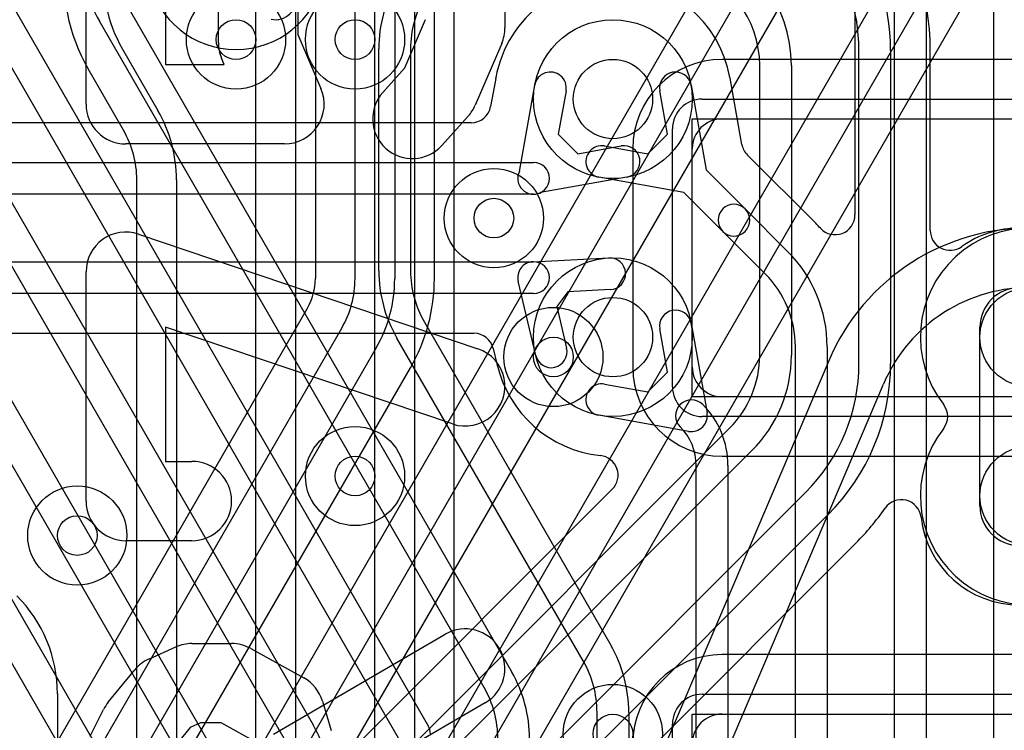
# Model space of a CAD drawing. Extents: x -0.9 to 20.9, y 0 to 28.
# Tile 29 of 44: x 13.4 to 15.8, y 10.1 to 11.9. Entities that reach past the tile are written whole.
import ezdxf

# ---------------------------------------------------------------- set-up
doc = ezdxf.new("R2010")
doc.units = 0
for name, color, linetype in [('1-2-via', 1, 'CONTINUOUS'), ('3-4-bvh', 1, 'CONTINUOUS'), ('4-5-via', 1, 'CONTINUOUS'), ('5-6-via', 1, 'CONTINUOUS'), ('L1', 3, 'CONTINUOUS'), ('L2', 3, 'CONTINUOUS'), ('L3', 3, 'CONTINUOUS'), ('L4', 3, 'CONTINUOUS'), ('L5', 7, 'CONTINUOUS'), ('L6', 7, 'CONTINUOUS'), ('MetalMask-A', 176, 'CONTINUOUS'), ('PartsArea-A', 111, 'CONTINUOUS'), ('Resist-A', 2, 'CONTINUOUS'), ('Silk-A', 140, 'CONTINUOUS')]:
    doc.layers.add(name, color=color, linetype=linetype)

msp = doc.modelspace()

# ---------------------------------------------------------------- linework, layer by layer
at = {"layer": '1-2-via'}
msp.add_circle((14.7, 11), 0.05, dxfattribs=at)
at = {"layer": '3-4-bvh'}
for centre in [(14.85, 11.65), (14.85, 11.05)]:
    msp.add_circle(centre, 0.1, dxfattribs=at)
at = {"layer": '4-5-via'}
for centre in [(14.2, 11.8), (14.2, 10.7)]:
    msp.add_circle(centre, 0.05, dxfattribs=at)
at = {"layer": '5-6-via'}
for centre in [(13.9, 11.8), (14.55, 11.35), (13.5, 10.55), (14.85, 10.05)]:
    msp.add_circle(centre, 0.05, dxfattribs=at)
at = {"layer": 'L1'}
for p, q in [((14.45004, 7.72426), (14.45004, 12.87073)), ((14.25, 7.72426), (14.25, 12.8)), ((14.35, 12.8), (14.35, 7.72426)), ((13.95, 7.92566), (13.95, 11.9)), ((14.05, 11.9), (14.05, 7.92566)), ((13.61375, 11.77618), (13.70311, 11.6214)), ((16.525, 11.75004), (15.125, 11.75004)), ((13.61651, 11.5714), (13.52715, 11.72618)), ((15.125, 11.6), (16.525, 11.6)), ((14.89996, 11.525), (14.89996, 10.975)), ((15.05, 10.975), (15.05, 11.525)), ((13.65, 8.04998), (13.65, 11.44641)), ((13.75, 11.44641), (13.75, 8.04998)), ((16.525, 10.9), (15.125, 10.9)), ((15.125, 10.74996), (16.525, 10.74996)), ((16.525, 10.25004), (15.125, 10.25004)), ((13.45, 10.15074), (13.45, 8.17426)), ((15.125, 10.1), (16.525, 10.1))]:
    msp.add_line(p, q, dxfattribs=at)
msp.add_circle((14.7, 11), 0.125, dxfattribs=at)
for centre, radius, start, end in [((13.91686, 11.95118), 0.45, 135, -149.99999), ((13.91686, 11.95118), 0.35, 135, -150.00009), ((14, 11.9), 0.05, -102.96885, 12.96885), ((15.125, 11.525), 0.22504, 90, 180), ((13.4, 11.44641), 0.35, 0, 29.99849), ((15.125, 11.525), 0.075, 90, 180), ((13.4, 11.44641), 0.25, 0, 29.9976), ((15.125, 10.975), 0.22504, 180, -90), ((15.125, 10.975), 0.075, 180, -90), ((13.1, 10.15074), 0.35, 0, 45), ((15.125, 10.025), 0.22504, 90, 180), ((15.125, 10.025), 0.075, 90, 180)]:
    msp.add_arc(centre, radius, start, end, dxfattribs=at)
at = {"layer": 'L2'}
msp.add_circle((14.7, 11), 0.125, dxfattribs=at)
msp.add_arc((13.9, 12), 0.22504, 114.62559, 65.37441, dxfattribs=at)
at = {"layer": 'L3'}
for p, q in [((15.81, 8.85647), (15.81, 15.36923)), ((15.56, 8.72948), (15.56, 12.5)), ((15.64, 12.5), (15.64, 8.72948)), ((15.45996, 12.38069), (15.45996, 11.35818)), ((13.34, 11.87989), (14.38464, 10.07051)), ((13.62483, 11.88657), (14.59445, 10.20715)), ((14.31, 10.03979), (13.26536, 11.84917)), ((14.52517, 10.16715), (13.55555, 11.84657)), ((14.26, 11.21756), (14.26, 11.77679)), ((14.34, 11.77679), (14.34, 11.21756)), ((13.12483, 11.75242), (14.09445, 10.07301)), ((14.02517, 10.03301), (13.05555, 11.71242)), ((15.17533, 11.5354), (15.14535, 11.70286)), ((12.87483, 11.68533), (13.84445, 10.00592)), ((14.98773, 11.56161), (14.96813, 11.67114)), ((15.04687, 11.68524), (15.08514, 11.47141)), ((13.77517, 9.96592), (12.80555, 11.64533)), ((12.62483, 11.61824), (13.59445, 9.93882)), ((13.52517, 9.89882), (12.55555, 11.57824)), ((14.93834, 11.51227), (14.98773, 11.56161)), ((14.82886, 11.53187), (14.93834, 11.51227)), ((15.36036, 11.33771), (15.18919, 11.50888)), ((15.08514, 11.47141), (15.18333, 11.37322)), ((15.02858, 11.41485), (14.81476, 11.45313)), ((15.12677, 11.31666), (15.02858, 11.41485)), ((15.18333, 11.37323), (15.29041, 11.26615)), ((15.23384, 11.20958), (15.12677, 11.31665)), ((14.37484, 11.08755), (14.84445, 10.27417)), ((14.98773, 10.96162), (14.96813, 11.07114)), ((15.04687, 11.08524), (15.08735, 10.85907)), ((14.77517, 10.23417), (14.30556, 11.04755)), ((15.31, 8.60246), (15.31, 11.02573)), ((15.39, 11.02573), (15.39, 8.60246)), ((14.93838, 10.91227), (14.98773, 10.96162)), ((14.82886, 10.93187), (14.93838, 10.91227)), ((15.04093, 10.81265), (14.81476, 10.85313)), ((15.06, 8.47537), (15.06, 10.72644)), ((15.14, 10.72644), (15.14, 8.47537)), ((14.81, 8.34832), (14.81, 10.10416)), ((14.89, 10.10416), (14.89, 8.34832))]:
    msp.add_line(p, q, dxfattribs=at)
for centre in [(14.85, 11.65), (14.85, 11.05)]:
    msp.add_circle(centre, 0.2, dxfattribs=at)
for centre, radius, start, end in [((13.85, 12.01657), 0.34, 180, -150.00023), ((14.6, 11.77679), 0.34, 150.00011, 180), ((14.84999, 11.65001), 0.30005, 10.42047, 90), ((14.6, 11.77679), 0.26, 150.00023, 180), ((15.0075, 11.67819), 0.04, 10.15237, -169.85306), ((15.19424, 11.71332), 0.04997, -169.57825, -169.34442), ((15.00747, 11.67818), 0.14008, 10.14826, 10.65533), ((14.82181, 11.4925), 0.04, 79.84763, -100.14983), ((15.22452, 11.54421), 0.04997, -169.8459, -135), ((15.15505, 11.34494), 0.04, 45.01013, -134.99732), ((15.15505, 11.34494), 0.04, -135, 44.99906), ((15.40999, 11.35818), 0.04997, -137.27894, 0), ((15.39649, 11.37223), 0.04997, -136.30545, -135), ((15.04999, 11.02574), 0.44005, 42.72072, 44.99908), ((15.05, 11.02573), 0.34, 0, 45.00119), ((14.6, 11.21756), 0.34, 180, -149.99781), ((14.6, 11.21756), 0.26, 180, -149.99736), ((15.05, 11.02573), 0.26, 0, 45.00156), ((15.0075, 11.07819), 0.04, 10.15237, -169.85262), ((14.82181, 10.8925), 0.04, 79.84763, -100.14738), ((15.04798, 10.852), 0.04, 45, -135), ((14.92242, 10.72644), 0.21758, 0, 45), ((15.04798, 10.85202), 0.04, -100.15237, 10.15237), ((14.92242, 10.72644), 0.13758, 0, 45), ((14.55, 10.10417), 0.34, -0.00169, 29.99977), ((14.55, 10.10417), 0.26, -0.0022, 29.99963), ((14.3, 10.03715), 0.34, 0, 29.99988), ((14.3, 10.03715), 0.26, 0, 29.99963), ((13.8, 9.90301), 0.34, 0, 29.99977), ((14.35, 10.05051), 0.04, 0, 29.99991)]:
    msp.add_arc(centre, radius, start, end, dxfattribs=at)
at = {"layer": 'L4'}
for p, q in [((15.47004, 10.98372), (15.47004, 11.77277)), ((15.55004, 11.77277), (15.55004, 10.98372)), ((15.65008, 11.31872), (15.65008, 11.77277)), ((15.22, 11.00443), (15.22, 11.7344)), ((15.3, 11.7344), (15.3, 11.00443)), ((14.55452, 11.70214), (14.54182, 11.6312)), ((14.61423, 11.46791), (14.65313, 11.68524)), ((14.73187, 11.67114), (14.71227, 11.56162)), ((14.49263, 11.59004), (11.93434, 11.59004)), ((14.71227, 11.56162), (14.76162, 11.51227)), ((14.76162, 11.51227), (14.87114, 11.53187)), ((10.85, 11.49), (14.65, 11.49)), ((14.88524, 11.45313), (14.66791, 11.41423)), ((14.65, 11.41), (10.85, 11.41)), ((14.64796, 11.23995), (14.8398, 11.24974)), ((11.3, 11.24), (14.65, 11.24)), ((14.6554, 11.00386), (14.61108, 11.19077)), ((14.84388, 11.16984), (14.73609, 11.16434)), ((14.65, 11.16), (11.3, 11.16)), ((14.73609, 11.16434), (14.70833, 11.12736)), ((14.70833, 11.12736), (14.73324, 11.02232)), ((15.775, 10.625), (15.775, 11.075)), ((12.58964, 11.05996), (14.49978, 11.05996)), ((14.5484, 11.02152), (14.55753, 10.98302)), ((12.88942, 8.56615), (15.14385, 10.82058)), ((15.20042, 10.76401), (12.94599, 8.50958)), ((14.8484, 10.66661), (12.81868, 8.63688)), ((12.84302, 8.16615), (15.3353, 10.65845)), ((15.39187, 10.60188), (12.89959, 8.10958)), ((14.65644, 9.72495), (15.46261, 10.53113))]:
    msp.add_line(p, q, dxfattribs=at)
for centre, radius in [((14.2, 11.8), 0.125), ((14.85, 11.65), 0.2), ((14.85, 11.05), 0.2), ((15.9, 11.05), 0.125), ((14.2, 10.7), 0.125), ((15.9, 10.65), 0.125)]:
    msp.add_circle(centre, radius, dxfattribs=at)
for centre, radius, start, end in [((15.01004, 11.77277), 0.64004, 0, 74.9995), ((15.01004, 11.77277), 0.54, 0, 74.99986), ((15.01004, 11.77277), 0.46, 0, 74.99974), ((14.96, 11.7344), 0.34, 0, 74.99954), ((14.96, 11.7344), 0.26, 0, 74.99846), ((14.85, 11.65), 0.30004, 126.06135, 169.59865), ((14.6925, 11.67819), 0.04, -10.15237, 169.85262), ((14.50547, 11.71168), 0.04997, -11.00635, -9.59616), ((14.69282, 11.68001), 0.14004, 170.14015, 170.40584), ((14.50574, 11.71319), 0.04997, -10.6105, -10.3992), ((14.49263, 11.64001), 0.04997, -90, -10.1541), ((14.87819, 11.4925), 0.04, -79.84763, 100.14738), ((14.65, 11.45), 0.04, 153.40292, -63.40292), ((14.65, 11.45), 0.04, -90, 90), ((15.70005, 11.31872), 0.04997, 180, -54.32502), ((15.875, 11.075), 0.25004, 90, 125.6714), ((14.84184, 11.20979), 0.04, -87.0768, 92.92139), ((14.65, 11.2), 0.04, 92.9232, -166.6586), ((14.65, 11.2), 0.04, -90, 90), ((15.875, 11.075), 0.1, 90, 180), ((14.49978, 11.00999), 0.04997, 13.34097, 90), ((14.69432, 11.01309), 0.04, -166.6586, 13.33958), ((14.96, 11.00443), 0.26, -45, 0), ((14.96, 11.00443), 0.34, -45, 0), ((14.50891, 10.97149), 0.04997, 12.96282, 13.34097), ((14.85001, 11.05), 0.30005, -167.0383, -96.05888), ((15.01004, 10.98372), 0.46, -45.00088, 0), ((15.01004, 10.98372), 0.54, -45.00075, 0), ((14.81307, 10.70194), 0.04997, -45, 83.94598), ((15.57699, 10.59042), 0.04997, 6.61874, 145.25409), ((15.875, 10.625), 0.1, 180, -89.99745), ((15.01004, 10.98372), 0.64004, -45.00127, -34.74979), ((15.875, 10.625), 0.25004, -173.38119, -89.99771)]:
    msp.add_arc(centre, radius, start, end, dxfattribs=at)
at = {"layer": 'L5'}
for centre in [(13.9, 11.8), (14.2, 11.8), (14.55, 11.35), (15.9, 11.05), (14.2, 10.7), (15.9, 10.65), (13.5, 10.55), (14.85, 10.05)]:
    msp.add_circle(centre, 0.125, dxfattribs=at)
for centre, radius, start, end in [((15.9, 11.05), 0.27504, -37.97821, -142.02179), ((15.64381, 10.85), 0.04997, -37.97756, 37.97756), ((15.9, 10.65), 0.27504, 142.02179, 37.97821)]:
    msp.add_arc(centre, radius, start, end, dxfattribs=at)
at = {"layer": 'L6'}
for p, q in [((14.09996, 12.77996), (14.09996, 11.19768)), ((14.40004, 11.19766), (14.40004, 12.77996)), ((15.27965, 12.30067), (13.76025, 9.66903)), ((13.84689, 9.61901), (15.36651, 12.25105)), ((15.45311, 12.20105), (13.93349, 9.56901)), ((14.14689, 9.5386), (15.66651, 12.17065)), ((15.75311, 12.12065), (14.23349, 9.4886)), ((14.32035, 9.43898), (15.83975, 12.07063)), ((14.2, 11.19767), (14.2, 12.01134)), ((14.3, 12.01134), (14.3, 11.19767)), ((14.07964, 11.1223), (13.27291, 9.725)), ((13.35957, 9.675), (14.16651, 11.07268)), ((14.25311, 11.02268), (13.44617, 9.625)), ((13.53281, 9.57498), (14.33975, 10.97266)), ((15.394, 10.99067), (14.744, 9.46567)), ((14.88203, 9.40684), (15.53203, 10.93184))]:
    msp.add_line(p, q, dxfattribs=at)
for centre in [(13.9, 11.8), (14.55, 11.35), (15.9, 11.05), (15.9, 10.65), (13.5, 10.55), (14.85, 10.05)]:
    msp.add_circle(centre, 0.125, dxfattribs=at)
for centre, radius, start, end in [((15.9, 10.77499), 0.55005, 19.83306, 156.91411), ((13.95, 11.19768), 0.14996, -30.00506, 0), ((13.95, 11.19768), 0.25, -29.99977, -0.00229), ((13.95, 11.19768), 0.35, -29.99991, -0.00164), ((13.95, 11.19768), 0.45004, -29.99975, -0.00255), ((15.9, 10.775), 0.4, 19.83246, 156.91482), ((14.03659, 11.14768), 0.04997, -30.52135, -30.008)]:
    msp.add_arc(centre, radius, start, end, dxfattribs=at)
at = {"layer": 'MetalMask-A'}
for p, q in [((15.125, 11.6), (16.525, 11.6)), ((15.05, 10.975), (15.05, 11.525)), ((16.525, 10.9), (15.125, 10.9)), ((15.125, 10.1), (16.525, 10.1))]:
    msp.add_line(p, q, dxfattribs=at)
for centre, start, end in [((15.125, 11.525), 90, 180), ((15.125, 10.975), 180, -90), ((15.125, 10.025), 90, 180)]:
    msp.add_arc(centre, 0.075, start, end, dxfattribs=at)
at = {"layer": 'PartsArea-A'}
for p, q in [((15.05, 10.9), (15.05, 11.6)), ((15.05, 11.6), (16.2, 11.6)), ((16.2, 10.9), (15.05, 10.9)), ((15.05, 9.4), (15.05, 10.1)), ((15.05, 10.1), (16.2, 10.1))]:
    msp.add_line(p, q, dxfattribs=at)
at = {"layer": 'Resist-A'}
for p, q in [((15.075, 11.65), (16.575, 11.65)), ((15, 10.925), (15, 11.575)), ((16.575, 10.85), (15.075, 10.85)), ((15.075, 10.15), (16.575, 10.15)), ((15, 9.425), (15, 10.075))]:
    msp.add_line(p, q, dxfattribs=at)
for centre, start, end in [((15.075, 11.575), 90, 180), ((15.075, 10.925), 180, -90), ((15.075, 10.075), 90, 180)]:
    msp.add_arc(centre, 0.075, start, end, dxfattribs=at)
at = {"layer": 'Silk-A'}
for p, q in [((13.52222, 11.63704), (13.52222, 12.17778)), ((13.72222, 12.17778), (13.72222, 11.73704)), ((13.85556, 11.79259), (13.85556, 11.94074)), ((14.05556, 11.92695), (14.05556, 11.81311)), ((14.57778, 11.9037), (14.57778, 11.82963)), ((14.32571, 11.72867), (14.37778, 11.85016)), ((14.05556, 11.81311), (14.11414, 11.67643)), ((14.56969, 11.79024), (14.50302, 11.63468)), ((13.87057, 11.73704), (13.86364, 11.7532)), ((13.72222, 11.73704), (13.87057, 11.73704)), ((14.27011, 11.6669), (14.32571, 11.72867)), ((14.48544, 11.60717), (14.41877, 11.5331)), ((14.02222, 11.53704), (13.62222, 11.53704)), ((13.65421, 11.30955), (14.50977, 11.02067)), ((13.52222, 10.63704), (13.52222, 11.21481)), ((14.44579, 10.83119), (13.72222, 11.0755)), ((13.72222, 11.0755), (13.72222, 10.73704)), ((13.72222, 10.73704), (13.78889, 10.73704)), ((13.78889, 10.53704), (13.62222, 10.53704)), ((13.99419, 10.04942), (14.42753, 10.30127)), ((13.78889, 10.27778), (13.88889, 10.27778)), ((13.68161, 10.23953), (13.74828, 10.26916)), ((13.93746, 10.26519), (14.07079, 10.19111)), ((13.57816, 10.12999), (13.64482, 10.21147)), ((14.52803, 10.12835), (14.09469, 9.8765)), ((14.118, 10.13243), (14.14022, 10.05836)), ((13.53278, 10.04473), (13.56612, 10.1114)), ((13.81011, 10.07778), (13.78456, 10.06643)), ((13.86298, 10.07778), (13.81011, 10.07778)), ((13.93812, 10.03603), (13.86298, 10.07778)), ((13.78456, 10.06643), (13.74002, 10.01198))]:
    msp.add_line(p, q, dxfattribs=at)
for centre, start, end in [((14.47778, 11.82963), -23.19859, 0), ((13.95556, 11.79259), 180, -156.80274), ((14.02222, 11.63704), -90, 23.19633), ((14.34444, 11.6), 138.01151, -41.9902), ((13.62222, 11.63704), 180, -90), ((14.41111, 11.67407), -41.98849, -23.19903), ((13.62222, 11.21481), 71.34218, 180), ((14.47778, 10.92593), -108.65782, 71.34274), ((13.78889, 10.63704), -90, 90), ((13.62222, 10.63704), 180, -90), ((14.47778, 10.21481), -59.83512, 120.16444), ((13.78889, 10.17778), 90, 113.96169), ((13.88889, 10.17778), 60.94094, 90), ((13.72222, 10.14815), 113.96074, 140.71289), ((14.02222, 10.1037), 16.69705, 60.94284), ((13.65556, 10.06667), 140.71382, 153.43151)]:
    msp.add_arc(centre, 0.1, start, end, dxfattribs=at)

doc.saveas('drawing.dxf')
